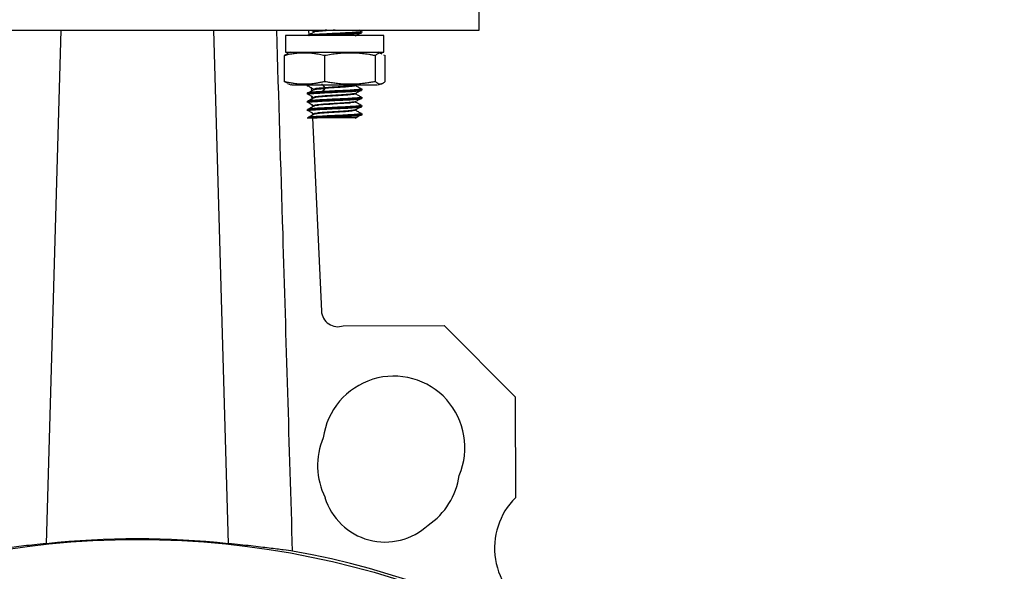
# Model space of a CAD drawing. Header units: millimetres. Extents: x -2663 to -856, y -563 to 1395.
# Tile 12 of 24: x -1712 to -1532, y 369 to 470. Entities that reach past the tile are written whole.
import ezdxf

# ---------------------------------------------------------------- set-up
doc = ezdxf.new("R2010")
doc.units = ezdxf.units.MM

msp = doc.modelspace()

# ---------------------------------------------------------------- linework, layer by layer
at = {"color": 7, "linetype": 'Continuous', "lineweight": 25}
for p, q in [((-1628.43, 467.65), (-1628.43, 483.65)), ((-1753.43, 467.65), (-1628.43, 467.65)), ((-1704.93, 467.65), (-1707.61, 373.88)), ((-1674.25, 373.88), (-1676.93, 467.65)), ((-1663.87, 466.65), (-1663.87, 463.65)), ((-1645.87, 466.65), (-1663.87, 466.65)), ((-1659.87, 466.66), (-1659.87, 466.65)), ((-1659.64, 467.65), (-1659.6, 466.76)), ((-1659.16, 467.65), (-1658.63, 467.34)), ((-1649.96, 467.38), (-1650.42, 467.65)), ((-1649.97, 467.36), (-1650.04, 467.38)), ((-1649.87, 467.19), (-1649.87, 467.41)), ((-1645.87, 463.65), (-1645.87, 466.65)), ((-1663.51, 463.31), (-1664.12, 462.99)), ((-1664.12, 462.99), (-1664.12, 458.3)), ((-1663.87, 463.65), (-1645.87, 463.65)), ((-1662.87, 463.65), (-1663.54, 463.4)), ((-1656.7, 462.99), (-1656.7, 458.3)), ((-1647.44, 462.99), (-1647.44, 458.3)), ((-1646.2, 463.4), (-1646.87, 463.65)), ((-1646.53, 463.47), (-1646.23, 463.31)), ((-1645.92, 463.15), (-1645.62, 462.99)), ((-1645.62, 458.3), (-1645.62, 462.99)), ((-1663.5, 457.98), (-1664.12, 458.3)), ((-1663.51, 457.88), (-1662.87, 457.64)), ((-1659.87, 457.66), (-1659.87, 457.44)), ((-1659.82, 457.43), (-1659.87, 457.44)), ((-1659.77, 457.7), (-1659.77, 457.68)), ((-1659.16, 457.14), (-1659.13, 456.5)), ((-1647.01, 457.65), (-1647.02, 457.65)), ((-1646.87, 457.64), (-1646.22, 457.88)), ((-1659.87, 456.16), (-1659.87, 455.94)), ((-1659.09, 455.6), (-1659.06, 455.04)), ((-1658.66, 456.87), (-1658.59, 456.84)), ((-1651.13, 456.04), (-1651.08, 456.01)), ((-1650.15, 455.48), (-1649.97, 455.46)), ((-1649.87, 456.69), (-1649.87, 456.91)), ((-1649.87, 455.19), (-1649.87, 455.41)), ((-1659.87, 454.66), (-1659.87, 454.44)), ((-1659.67, 454.48), (-1659.67, 454.46)), ((-1659.02, 454.06), (-1659, 453.58)), ((-1658.66, 453.87), (-1658.57, 453.84)), ((-1650.15, 453.98), (-1649.97, 453.96)), ((-1649.87, 453.69), (-1649.87, 453.91)), ((-1659.87, 453.16), (-1659.87, 452.94)), ((-1659.67, 451.69), (-1659.78, 451.63)), ((-1659.68, 453), (-1659.66, 452.98)), ((-1658.95, 452.52), (-1658.93, 452.12)), ((-1651.17, 453.15), (-1651.09, 453.1)), ((-1650.05, 452.47), (-1649.97, 452.46)), ((-1649.87, 452.19), (-1649.87, 452.41)), ((-1659.87, 451.65), (-1658.06, 451.65)), ((-1659.81, 451.65), (-1659.82, 451.64)), ((-1658.91, 451.65), (-1657.29, 416.36)), ((-1653.29, 413.67), (-1634.88, 413.7)), ((-1634.88, 413.7), (-1621.85, 400.69)), ((-1621.85, 400.69), (-1621.83, 382.28))]:
    msp.add_line(p, q, dxfattribs=at)
at = {"color": 8, "linetype": 'Continuous', "lineweight": 25}
msp.add_line((-1657.08, 457.67), (-1656.64, 457.12), dxfattribs=at)
at = {"color": 7, "linetype": 'Continuous', "lineweight": 25, "flags": 128}
for points in [[(-1659.67, 456.17), (-1659.23, 456.22), (-1659.14, 456.23)], [(-1656.64, 457.02), (-1656.9, 456.7), (-1657.17, 456.37)], [(-1651.15, 454.48), (-1651.38, 454.42), (-1651.97, 454.35), (-1652.11, 454.33), (-1653.18, 454.25), (-1654.38, 454.17), (-1654.45, 454.17), (-1655.77, 454.08), (-1655.78, 454.08), (-1655.78, 454.08), (-1655.8, 454.08), (-1655.87, 454.07), (-1656.11, 454.06), (-1656.99, 454), (-1657.8, 453.93), (-1657.94, 453.91), (-1658.2, 453.88), (-1658.52, 453.83), (-1658.55, 453.82), (-1658.61, 453.8), (-1658.64, 453.74), (-1658.64, 453.74)], [(-1651.68, 452.04), (-1651.91, 451.84), (-1652.13, 451.65)]]:
    msp.add_lwpolyline(points, dxfattribs=at)
at = {"color": 7, "linetype": 'Continuous', "lineweight": 25}
msp.add_circle((-1690.93, 216.65), 158, dxfattribs=at)
for centre, radius, start, end in [((-1654.29, 416.5), 3, 182.6214, 289.582), ((-1644.06, 391.47), 13, 336.8391, 172.2906), ((-1644.99, 388.1), 13, 156.8391, 206.4173), ((-1644.99, 388.1), 13, 303.5827, 352.2906), ((-1645.64, 385.68), 11.5, 197.0348, 312.9652), ((-1612.64, 373.09), 13, 135.0251, 243.4156), ((-1690.93, 216.65), 158.45, 278.3466, 79.6855)]:
    msp.add_arc(centre, radius, start, end, dxfattribs=at)
msp.add_ellipse((-1690.93, 216.72), major_axis=(0, 158.04), ratio=1, start_param=6.177453, end_param=6.388918, dxfattribs=at)
for points, knots in [([(-1662.56, 372.53), (-1662.85, 382.18), (-1663.14, 391.84), (-1663.44, 401.49), (-1663.73, 411.15), (-1664.02, 420.8), (-1664.31, 430.45), (-1664.69, 442.85), (-1665.07, 455.25), (-1665.45, 467.64)], [0.00000079, 0.00000079, 0.00000079, 0.00000079, 0.02897587, 0.02897587, 0.02897587, 0.05795175, 0.05795175, 0.05795175, 0.09515982, 0.09515982, 0.09515982, 0.09515982]), ([(-1655.8, 466.99), (-1656.43, 466.96), (-1657.7, 466.9), (-1659.07, 466.81), (-1659.79, 466.74), (-1659.77, 466.7), (-1659.77, 466.69)], [0, 0, 0, 0, 0.308784, 0.617567, 0.926351, 1, 1, 1, 1]), ([(-1658.63, 467.29), (-1658.82, 467.18), (-1659.14, 467), (-1659.46, 466.81), (-1659.59, 466.73)], [0, 0, 0, 0, 0.592155, 1, 1, 1, 1]), ([(-1659.57, 466.67), (-1659.53, 466.68), (-1659.39, 466.73), (-1658.41, 466.8), (-1656.82, 466.89), (-1654.91, 466.99), (-1652.98, 467.08), (-1651.41, 467.17), (-1650.48, 467.24), (-1650.34, 467.27), (-1650.33, 467.27)], [0, 0, 0, 0, 0.067601, 0.221032, 0.374463, 0.527894, 0.681325, 0.834755, 0.988186, 1, 1, 1, 1]), ([(-1650.07, 467.23), (-1650.11, 467.21), (-1650.21, 467.16), (-1651.19, 467.07), (-1652.72, 466.98), (-1654.61, 466.89), (-1656.51, 466.79), (-1658.03, 466.71), (-1658.6, 466.66), (-1658.81, 466.65)], [0, 0, 0, 0, 0.110324, 0.268873, 0.427422, 0.585972, 0.744521, 0.90307, 1, 1, 1, 1]), ([(-1654.78, 467.65), (-1655.24, 467.62), (-1656.16, 467.56), (-1657.41, 467.47), (-1658.26, 467.38), (-1658.67, 467.32), (-1658.63, 467.29), (-1658.63, 467.29)], [0, 0, 0, 0, 0.242643, 0.494724, 0.746804, 0.998881, 1, 1, 1, 1]), ([(-1656.32, 467.65), (-1656.68, 467.62), (-1657.46, 467.57), (-1658.28, 467.48), (-1658.71, 467.4), (-1658.61, 467.36), (-1658.57, 467.34)], [0, 0, 0, 0, 0.244634, 0.536738, 0.828839, 1, 1, 1, 1]), ([(-1649.96, 467.4), (-1649.95, 467.39), (-1649.91, 467.35), (-1650.61, 467.28), (-1651.97, 467.18), (-1653.83, 467.09), (-1655.14, 467.03), (-1655.8, 466.99)], [0, 0, 0, 0, 0.074795, 0.306096, 0.537398, 0.768699, 1, 1, 1, 1]), ([(-1655.8, 466.77), (-1655.14, 466.8), (-1653.83, 466.86), (-1651.97, 466.95), (-1650.62, 467.05), (-1649.91, 467.12), (-1649.95, 467.16), (-1649.96, 467.17)], [0, 0, 0, 0, 0.233928, 0.467856, 0.701784, 0.935711, 1, 1, 1, 1]), ([(-1651.11, 466.59), (-1650.92, 466.69), (-1650.55, 466.91), (-1650.18, 467.12), (-1650, 467.23)], [0, 0, 0, 0, 0.499778, 1, 1, 1, 1]), ([(-1656.7, 462.99), (-1656.86, 463.03), (-1657.17, 463.1), (-1657.64, 463.2), (-1658.11, 463.28), (-1658.72, 463.37), (-1659.49, 463.45), (-1660.41, 463.48), (-1661.33, 463.45), (-1662.25, 463.35), (-1663.18, 463.2), (-1663.8, 463.06), (-1664.12, 462.99)], [0, 0, 0, 0, 0.065107, 0.128811, 0.191456, 0.253436, 0.377362, 0.500058, 0.622747, 0.746668, 0.871241, 1, 1, 1, 1]), ([(-1647.44, 462.99), (-1647.64, 463.03), (-1648.04, 463.1), (-1648.62, 463.2), (-1649.2, 463.28), (-1649.97, 463.37), (-1650.92, 463.45), (-1652.07, 463.48), (-1653.22, 463.45), (-1654.36, 463.35), (-1655.53, 463.2), (-1656.3, 463.06), (-1656.7, 462.99)], [0, 0, 0, 0, 0.065107, 0.128811, 0.191456, 0.253436, 0.377362, 0.500058, 0.622747, 0.746668, 0.871241, 1, 1, 1, 1]), ([(-1646.53, 463.47), (-1646.56, 463.47), (-1646.62, 463.46), (-1646.71, 463.45), (-1646.8, 463.42), (-1646.89, 463.39), (-1647.03, 463.32), (-1647.21, 463.2), (-1647.37, 463.06), (-1647.44, 462.99)], [0, 0, 0, 0, 0.099142, 0.197699, 0.29634, 0.395713, 0.496438, 0.74408, 1, 1, 1, 1]), ([(-1664.12, 458.3), (-1663.99, 458.27), (-1663.73, 458.21), (-1663.35, 458.13), (-1662.98, 458.06), (-1662.61, 458), (-1662.06, 457.92), (-1661.33, 457.84), (-1660.41, 457.81), (-1659.49, 457.84), (-1658.68, 457.93), (-1657.96, 458.04), (-1657.33, 458.15), (-1656.91, 458.25), (-1656.7, 458.3)], [0, 0, 0, 0, 0.053024, 0.104859, 0.155514, 0.205005, 0.253344, 0.378003, 0.499951, 0.621856, 0.746569, 0.827775, 0.912232, 1, 1, 1, 1]), ([(-1662.72, 457.65), (-1662.74, 457.65), (-1662.82, 457.65), (-1661.61, 457.65), (-1659.38, 457.65), (-1656.4, 457.65), (-1653.19, 457.65), (-1650.26, 457.65), (-1647.95, 457.65), (-1647.32, 457.65), (-1647.01, 457.65)], [0, 0, 0, 0, 0.069489, 0.202419, 0.335349, 0.468279, 0.601209, 0.73414, 0.86707, 1, 1, 1, 1]), ([(-1659.75, 457.49), (-1659.56, 457.38), (-1659.19, 457.16), (-1658.82, 456.94), (-1658.63, 456.84)], [0, 0, 0, 0, 0.500184, 1, 1, 1, 1]), ([(-1656.64, 457.12), (-1657.01, 457.1), (-1657.76, 457.04), (-1658.44, 456.96), (-1658.53, 456.91), (-1658.57, 456.9)], [0, 0, 0, 0, 0.3743554, 0.7487154, 1, 1, 1, 1]), ([(-1657.15, 457.76), (-1657.17, 457.77), (-1657.19, 457.77), (-1657.21, 457.72), (-1657.21, 457.69)], [-0.0000129, -0.0000129, -0.0000129, -0.0000129, 0.4991205, 0.9991334, 0.9991334, 0.9991334, 0.9991334]), ([(-1656.7, 458.3), (-1656.53, 458.27), (-1656.21, 458.21), (-1655.74, 458.13), (-1655.27, 458.06), (-1654.81, 458), (-1654.13, 457.92), (-1653.21, 457.84), (-1652.07, 457.81), (-1650.93, 457.84), (-1649.91, 457.93), (-1649.02, 458.04), (-1648.24, 458.15), (-1647.71, 458.25), (-1647.44, 458.3)], [0, 0, 0, 0, 0.053024, 0.104859, 0.155514, 0.205005, 0.253344, 0.378003, 0.499951, 0.621856, 0.746569, 0.827775, 0.912232, 1, 1, 1, 1]), ([(-1651.15, 457.59), (-1651.14, 457.58), (-1651.13, 457.55), (-1651.61, 457.48), (-1652.56, 457.39), (-1653.87, 457.3), (-1655.32, 457.21), (-1656.2, 457.15), (-1656.64, 457.12)], [0, 0, 0, 0, 0.040399, 0.232321, 0.424243, 0.616163, 0.808082, 1, 1, 1, 1]), ([(-1651.15, 457.54), (-1651.12, 457.52), (-1651.06, 457.46), (-1651.6, 457.38), (-1652.57, 457.29), (-1653.86, 457.2), (-1655.32, 457.11), (-1656.2, 457.05), (-1656.64, 457.02)], [0, 0, 0, 0, 0.134297, 0.30744, 0.480581, 0.653722, 0.826861, 1, 1, 1, 1]), ([(-1656.64, 457.02), (-1656.63, 457.03), (-1656.63, 457.05), (-1656.63, 457.09), (-1656.63, 457.12), (-1656.64, 457.13)], [0, 0, 0, 0, 0.5, 0.5, 1, 1, 1, 1]), ([(-1649.99, 456.89), (-1650.17, 457), (-1650.54, 457.21), (-1650.91, 457.43), (-1651.1, 457.54)], [0, 0, 0, 0, 0.48899, 1, 1, 1, 1]), ([(-1647.44, 458.3), (-1647.41, 458.27), (-1647.35, 458.21), (-1647.26, 458.13), (-1647.16, 458.06), (-1647.07, 458), (-1646.96, 457.93), (-1646.83, 457.87), (-1646.68, 457.83), (-1646.58, 457.83), (-1646.53, 457.82)], [0, 0, 0, 0, 0.105351, 0.208361, 0.309053, 0.407452, 0.503585, 0.671535, 0.836944, 1, 1, 1, 1]), ([(-1646.53, 457.82), (-1646.5, 457.82), (-1646.44, 457.83), (-1646.35, 457.84), (-1646.26, 457.87), (-1646.17, 457.9), (-1646.06, 457.95), (-1645.93, 458.04), (-1645.77, 458.15), (-1645.67, 458.25), (-1645.62, 458.3)], [0, 0, 0, 0, 0.097195, 0.195218, 0.29411, 0.393909, 0.494654, 0.656629, 0.825038, 1, 1, 1, 1]), ([(-1657.21, 456.42), (-1657.6, 456.4), (-1657.96, 456.38), (-1658.61, 456.34), (-1658.9, 456.32), (-1659.36, 456.27), (-1659.54, 456.25), (-1659.79, 456.21), (-1659.86, 456.19), (-1659.87, 456.17)], [0, 0, 0, 0, 0.25, 0.25, 0.5, 0.5, 0.75, 0.75, 1, 1, 1, 1]), ([(-1659.77, 455.94), (-1659.79, 455.95), (-1659.84, 456), (-1659.08, 456.08), (-1657.69, 456.17), (-1656.43, 456.23), (-1655.8, 456.27)], [0, 0, 0, 0, 0.148385, 0.432257, 0.716128, 1, 1, 1, 1]), ([(-1659.75, 455.99), (-1659.56, 455.88), (-1659.19, 455.66), (-1658.82, 455.44), (-1658.63, 455.34)], [0, 0, 0, 0, 0.500256, 1, 1, 1, 1]), ([(-1659.71, 454.63), (-1659.7, 454.65), (-1659.66, 454.68), (-1659.33, 454.72), (-1658.81, 454.77), (-1658.14, 454.82), (-1657.29, 454.87), (-1656.82, 454.89), (-1656.74, 454.9), (-1656.69, 454.9), (-1656.56, 454.91), (-1656.09, 454.93), (-1655.14, 454.97), (-1653.75, 455.04), (-1652.32, 455.12), (-1651.51, 455.17), (-1651.12, 455.2), (-1650.96, 455.21), (-1650.68, 455.23), (-1650.43, 455.26), (-1650.24, 455.28), (-1650.08, 455.31), (-1650.02, 455.33), (-1649.98, 455.34)], [0, 0, 0, 0, 0.056772, 0.149256, 0.161569, 0.266232, 0.35581, 0.369306, 0.371051, 0.374465, 0.380653, 0.40135, 0.475989, 0.580649, 0.685313, 0.789974, 0.796057, 0.806844, 0.842496, 0.894988, 0.913602, 0.947515, 1, 1, 1, 1]), ([(-1658.62, 456.8), (-1658.82, 456.69), (-1659.14, 456.5), (-1659.46, 456.31), (-1659.59, 456.24)], [0, 0, 0, 0, 0.595724, 1, 1, 1, 1]), ([(-1658.63, 455.29), (-1658.82, 455.18), (-1659.14, 455), (-1659.46, 454.81), (-1659.59, 454.73)], [0, 0, 0, 0, 0.595262, 1, 1, 1, 1]), ([(-1659.52, 456.19), (-1659.51, 456.19), (-1659.45, 456.2), (-1659.12, 456.24), (-1658.49, 456.3), (-1657.69, 456.34), (-1657.24, 456.37), (-1657.17, 456.37)], [0, 0, 0, 0, 0.054434, 0.194911, 0.597111, 0.931366, 1, 1, 1, 1]), ([(-1650.15, 456.69), (-1650.37, 456.66), (-1650.81, 456.6), (-1652.22, 456.51), (-1653.94, 456.42), (-1655.81, 456.33), (-1657.51, 456.24), (-1658.73, 456.17), (-1659.08, 456.12), (-1659.2, 456.11)], [0, 0, 0, 0, 0.153849, 0.307697, 0.461543, 0.615389, 0.769234, 0.923078, 1, 1, 1, 1]), ([(-1659.14, 456.23), (-1659.11, 456.24), (-1658.87, 456.27), (-1658.19, 456.31), (-1657.44, 456.35), (-1657.16, 456.37)], [0, 0, 0, 0, 0.0930567, 0.6529206, 1, 1, 1, 1]), ([(-1658.61, 456.73), (-1658.62, 456.73), (-1658.64, 456.74), (-1658.65, 456.75), (-1658.66, 456.76), (-1658.66, 456.76), (-1658.66, 456.77), (-1658.65, 456.78), (-1658.64, 456.79), (-1658.58, 456.81), (-1658.49, 456.83), (-1658.37, 456.86), (-1658.14, 456.89), (-1657.81, 456.93), (-1657.29, 456.97), (-1656.91, 457), (-1656.64, 457.02)], [0, 0, 0, 0, 0.040484, 0.074298, 0.101452, 0.121953, 0.135808, 0.143019, 0.205634, 0.286006, 0.373423, 0.428968, 0.524083, 0.714494, 0.795593, 1, 1, 1, 1]), ([(-1651.17, 456.15), (-1651.13, 456.13), (-1651.02, 456.08), (-1651.37, 456.01), (-1652.15, 455.93), (-1653.3, 455.84), (-1654.64, 455.75), (-1656.01, 455.67), (-1657.24, 455.58), (-1658.15, 455.5), (-1658.67, 455.42), (-1658.62, 455.36), (-1658.6, 455.34)], [0, 0, 0, 0, 0.061945, 0.168075, 0.274207, 0.380341, 0.486476, 0.59261, 0.698743, 0.804873, 0.911002, 1, 1, 1, 1]), ([(-1651.17, 455.98), (-1651.2, 455.97), (-1651.24, 455.94), (-1651.55, 455.89), (-1652.04, 455.84), (-1652.96, 455.76), (-1654.24, 455.68), (-1655.59, 455.59), (-1656.86, 455.51), (-1657.87, 455.43), (-1658.49, 455.35), (-1658.56, 455.31), (-1658.58, 455.29)], [0, 0, 0, 0, 0.076155, 0.1187791, 0.1974505, 0.3183054, 0.4391613, 0.5600158, 0.6808714, 0.8017258, 0.9225811, 1, 1, 1, 1]), ([(-1657.21, 456.42), (-1657.21, 456.4), (-1657.2, 456.36), (-1657.18, 456.36), (-1657.17, 456.37)], [0.0011461, 0.0011461, 0.0011461, 0.0011461, 0.501146, 1, 1, 1, 1]), ([(-1650.04, 456.91), (-1649.92, 456.88), (-1649.93, 456.82), (-1650.69, 456.72), (-1652.06, 456.63), (-1653.86, 456.54), (-1655.66, 456.45), (-1656.73, 456.4), (-1657.17, 456.37)], [0.90624999, 0.90624999, 0.90624999, 0.90624999, 0.9225, 0.93875, 0.955, 0.97125, 0.9875, 0.99999959, 0.99999959, 0.99999959, 0.99999959]), ([(-1649.96, 456.91), (-1649.95, 456.89), (-1649.9, 456.85), (-1650.61, 456.78), (-1651.97, 456.68), (-1653.83, 456.59), (-1655.14, 456.53), (-1655.8, 456.49)], [0, 0, 0, 0, 0.088186, 0.31614, 0.544093, 0.772047, 1, 1, 1, 1]), ([(-1655.8, 456.27), (-1655.14, 456.3), (-1653.83, 456.36), (-1651.97, 456.45), (-1650.61, 456.55), (-1649.91, 456.62), (-1649.95, 456.66), (-1649.96, 456.67)], [0, 0, 0, 0, 0.233309, 0.466618, 0.699927, 0.933235, 1, 1, 1, 1]), ([(-1649.96, 455.41), (-1649.94, 455.4), (-1649.88, 455.35), (-1650.6, 455.28), (-1651.97, 455.18), (-1653.83, 455.09), (-1655.14, 455.03), (-1655.8, 454.99)], [0, 0, 0, 0, 0.107445, 0.330584, 0.553723, 0.776862, 1, 1, 1, 1]), ([(-1651.11, 456.09), (-1650.92, 456.2), (-1650.55, 456.41), (-1650.17, 456.63), (-1649.99, 456.74)], [0, 0, 0, 0, 0.499775, 1, 1, 1, 1]), ([(-1649.97, 455.38), (-1650.16, 455.49), (-1650.54, 455.71), (-1650.92, 455.93), (-1651.11, 456.05)], [0, 0, 0, 0, 0.500238, 1, 1, 1, 1]), ([(-1655.8, 454.99), (-1656.43, 454.96), (-1657.69, 454.9), (-1659.08, 454.81), (-1659.84, 454.73), (-1659.79, 454.68), (-1659.77, 454.66)], [0, 0, 0, 0, 0.28418, 0.56836, 0.85254, 1, 1, 1, 1]), ([(-1659.77, 454.44), (-1659.79, 454.45), (-1659.84, 454.5), (-1659.08, 454.58), (-1657.69, 454.67), (-1656.43, 454.73), (-1655.8, 454.77)], [0, 0, 0, 0, 0.148626, 0.432417, 0.716209, 1, 1, 1, 1]), ([(-1655.8, 453.49), (-1656.43, 453.46), (-1657.69, 453.4), (-1659.08, 453.31), (-1659.84, 453.23), (-1659.79, 453.18), (-1659.77, 453.16)], [0, 0, 0, 0, 0.283904, 0.567807, 0.851711, 1, 1, 1, 1]), ([(-1650.03, 453.73), (-1650.11, 453.7), (-1650.29, 453.65), (-1651.34, 453.56), (-1652.87, 453.47), (-1654.69, 453.38), (-1656.52, 453.29), (-1658.15, 453.21), (-1659.25, 453.12), (-1659.78, 453.05), (-1659.72, 453.02), (-1659.71, 453.01)], [0, 0, 0, 0, 0.110145, 0.234751, 0.359358, 0.483966, 0.608574, 0.733183, 0.857793, 0.982404, 1, 1, 1, 1]), ([(-1659.74, 454.48), (-1659.55, 454.37), (-1659.18, 454.16), (-1658.81, 453.94), (-1658.62, 453.83)], [0, 0, 0, 0, 0.500221, 1, 1, 1, 1]), ([(-1650.07, 455.23), (-1650.11, 455.21), (-1650.19, 455.16), (-1651.09, 455.08), (-1652.53, 454.99), (-1654.31, 454.9), (-1656.16, 454.81), (-1657.85, 454.72), (-1659.08, 454.63), (-1659.74, 454.56), (-1659.69, 454.51), (-1659.67, 454.5)], [0, 0, 0, 0, 0.083672, 0.205853, 0.328034, 0.450215, 0.572397, 0.694578, 0.816759, 0.938938, 1, 1, 1, 1]), ([(-1658.63, 453.79), (-1658.82, 453.68), (-1659.14, 453.49), (-1659.46, 453.31), (-1659.59, 453.23)], [0, 0, 0, 0, 0.596829, 1, 1, 1, 1]), ([(-1659.5, 453.2), (-1659.28, 453.22), (-1658.82, 453.27), (-1657.83, 453.34), (-1656.95, 453.38), (-1656.54, 453.4), (-1656.26, 453.42), (-1656.12, 453.43), (-1655.64, 453.45), (-1655, 453.48), (-1654.13, 453.53), (-1653.14, 453.57), (-1651.93, 453.64), (-1650.83, 453.71), (-1650.17, 453.78), (-1649.88, 453.84), (-1649.96, 453.86), (-1649.96, 453.86)], [0, 0, 0, 0, 0.110574, 0.239451, 0.276385, 0.331835, 0.335214, 0.341596, 0.363364, 0.442679, 0.481728, 0.553569, 0.664142, 0.77472, 0.885294, 0.995872, 1, 1, 1, 1]), ([(-1651.16, 454.59), (-1651.17, 454.58), (-1651.18, 454.54), (-1651.71, 454.47), (-1652.66, 454.38), (-1653.93, 454.3), (-1655.3, 454.21), (-1656.63, 454.13), (-1657.71, 454.04), (-1658.42, 453.96), (-1658.53, 453.92), (-1658.58, 453.9)], [0, 0, 0, 0, 0.046518, 0.170114, 0.293707, 0.417298, 0.540888, 0.664476, 0.788065, 0.911654, 1, 1, 1, 1]), ([(-1655.8, 454.77), (-1655.14, 454.8), (-1653.83, 454.86), (-1651.97, 454.95), (-1650.62, 455.05), (-1649.91, 455.12), (-1649.95, 455.16), (-1649.96, 455.17)], [0, 0, 0, 0, 0.233859, 0.467718, 0.701578, 0.935437, 1, 1, 1, 1]), ([(-1649.96, 453.91), (-1649.94, 453.9), (-1649.88, 453.85), (-1650.6, 453.78), (-1651.97, 453.68), (-1653.83, 453.59), (-1655.14, 453.53), (-1655.8, 453.49)], [0, 0, 0, 0, 0.107062, 0.330296, 0.553531, 0.776766, 1, 1, 1, 1]), ([(-1655.8, 453.27), (-1655.14, 453.3), (-1653.83, 453.36), (-1651.97, 453.45), (-1650.6, 453.55), (-1649.88, 453.62), (-1649.94, 453.67), (-1649.96, 453.69)], [0, 0, 0, 0, 0.223375, 0.44675, 0.670126, 0.893501, 1, 1, 1, 1]), ([(-1651.08, 454.5), (-1651.08, 454.51), (-1651.08, 454.52), (-1651.09, 454.53), (-1651.1, 454.54), (-1651.13, 454.55), (-1651.14, 454.56)], [0, 0, 0, 0, 0.221175, 0.42832, 0.733188, 1, 1, 1, 1]), ([(-1649.97, 453.88), (-1650.16, 453.99), (-1650.54, 454.21), (-1650.92, 454.44), (-1651.12, 454.55)], [0, 0, 0, 0, 0.500254, 1, 1, 1, 1]), ([(-1651.11, 454.58), (-1650.93, 454.69), (-1650.55, 454.91), (-1650.18, 455.12), (-1649.99, 455.23)], [0, 0, 0, 0, 0.499749, 1, 1, 1, 1]), ([(-1651.11, 453.08), (-1650.93, 453.19), (-1650.55, 453.41), (-1650.18, 453.62), (-1649.99, 453.73)], [0, 0, 0, 0, 0.499823, 1, 1, 1, 1]), ([(-1659.77, 452.94), (-1659.79, 452.95), (-1659.84, 453), (-1659.08, 453.08), (-1657.69, 453.17), (-1656.43, 453.23), (-1655.8, 453.27)], [0, 0, 0, 0, 0.1471652, 0.4314436, 0.7157218, 1, 1, 1, 1]), ([(-1659.75, 452.99), (-1659.56, 452.88), (-1659.19, 452.66), (-1658.82, 452.45), (-1658.63, 452.34)], [0, 0, 0, 0, 0.5001928, 1, 1, 1, 1]), ([(-1655.8, 451.99), (-1656.39, 451.97), (-1657.57, 451.91), (-1658.9, 451.82), (-1659.64, 451.76), (-1659.7, 451.72), (-1659.7, 451.71)], [0, 0, 0, 0, 0.311756, 0.623511, 0.935267, 1, 1, 1, 1]), ([(-1659.63, 451.66), (-1659.55, 451.68), (-1659.35, 451.72), (-1658.52, 451.79), (-1657.4, 451.86), (-1656.45, 451.91), (-1655.46, 451.96), (-1654.67, 452), (-1653.68, 452.05), (-1652.71, 452.1), (-1651.55, 452.16), (-1650.61, 452.23), (-1650.11, 452.29), (-1650.08, 452.31), (-1650.07, 452.32)], [0, 0, 0, 0, 0.08339, 0.196654, 0.309913, 0.403252, 0.423375, 0.536638, 0.577057, 0.650203, 0.763466, 0.876725, 0.989989, 1, 1, 1, 1]), ([(-1658.63, 452.29), (-1658.82, 452.18), (-1659.11, 452.01), (-1659.41, 451.84), (-1659.51, 451.78)], [0, 0, 0, 0, 0.651337, 1, 1, 1, 1]), ([(-1658.88, 451.65), (-1658.5, 451.68), (-1657.49, 451.74), (-1655.51, 451.84), (-1653.41, 451.95), (-1652.19, 452.01), (-1651.68, 452.04)], [0.00000001, 0.00000001, 0.00000001, 0.00000001, 0.01713103, 0.03496128, 0.05279154, 0.06992256, 0.06992256, 0.06992256, 0.06992256]), ([(-1651.13, 453.09), (-1651.2, 453.06), (-1651.34, 453.01), (-1652.12, 452.93), (-1653.24, 452.84), (-1654.58, 452.76), (-1655.95, 452.67), (-1657.19, 452.59), (-1658.12, 452.5), (-1658.66, 452.42), (-1658.63, 452.37), (-1658.61, 452.34)], [0, 0, 0, 0, 0.099455, 0.213905, 0.328355, 0.442807, 0.557262, 0.671718, 0.786176, 0.900634, 1, 1, 1, 1]), ([(-1651.16, 453.04), (-1651.13, 453.02), (-1651.03, 452.98), (-1651.41, 452.91), (-1652.11, 452.83), (-1652.82, 452.77), (-1653.61, 452.72), (-1654.64, 452.65), (-1655.94, 452.57), (-1656.75, 452.52), (-1657.47, 452.46), (-1657.81, 452.43), (-1658.05, 452.4), (-1658.06, 452.4), (-1658.06, 452.4), (-1658.09, 452.4), (-1658.21, 452.38), (-1658.39, 452.35), (-1658.58, 452.32), (-1658.59, 452.3), (-1658.59, 452.29)], [0, 0, 0, 0, 0.068592, 0.180242, 0.291891, 0.365529, 0.403943, 0.515592, 0.627242, 0.727298, 0.739049, 0.850699, 0.850845, 0.851095, 0.851904, 0.854768, 0.86547, 0.906786, 0.962823, 1, 1, 1, 1]), ([(-1649.97, 452.42), (-1649.94, 452.4), (-1649.88, 452.35), (-1650.6, 452.28), (-1651.97, 452.18), (-1653.83, 452.09), (-1655.14, 452.03), (-1655.8, 451.99)], [0, 0, 0, 0, 0.110898, 0.333173, 0.555449, 0.777725, 1, 1, 1, 1]), ([(-1655.8, 451.77), (-1655.07, 451.8), (-1654.3, 451.84), (-1652.85, 451.91), (-1652.18, 451.94), (-1651.61, 451.98)], [0, 0, 0, 0, 0.5, 0.5, 1, 1, 1, 1]), ([(-1650.02, 452.23), (-1650.02, 452.23), (-1649.96, 452.2), (-1650.47, 452.13), (-1651.28, 452.07), (-1651.68, 452.04)], [0, 0, 0, 0, 0.040393, 0.520197, 1, 1, 1, 1]), ([(-1651.68, 452.04), (-1651.67, 452.06), (-1651.63, 452.06), (-1651.61, 452.01), (-1651.61, 451.98)], [0.0000168, 0.0000168, 0.0000168, 0.0000168, 0.4986207, 0.9986039, 0.9986039, 0.9986039, 0.9986039]), ([(-1651.61, 451.98), (-1651.08, 452.01), (-1650.64, 452.05), (-1650.05, 452.11), (-1649.88, 452.15), (-1649.87, 452.18)], [0, 0, 0, 0, 0.5, 0.5, 1, 1, 1, 1]), ([(-1651.12, 451.58), (-1650.94, 451.69), (-1650.56, 451.9), (-1650.19, 452.12), (-1650, 452.23)], [0, 0, 0, 0, 0.499807, 1, 1, 1, 1]), ([(-1649.97, 452.38), (-1650.16, 452.49), (-1650.54, 452.71), (-1650.92, 452.93), (-1651.11, 453.05)], [0, 0, 0, 0, 0.498453, 1, 1, 1, 1]), ([(-1650, 452.37), (-1649.98, 452.37), (-1649.95, 452.38), (-1650.01, 452.39), (-1650.04, 452.4)], [0, 0, 0, 0, 0.555082, 1, 1, 1, 1]), ([(-1658.99, 451.65), (-1659, 451.65), (-1659, 451.65), (-1659.01, 451.65), (-1659.02, 451.65), (-1659.03, 451.65), (-1659.03, 451.65), (-1659.03, 451.65), (-1659.02, 451.65), (-1659, 451.65), (-1658.98, 451.65), (-1658.94, 451.65), (-1658.9, 451.65), (-1658.79, 451.65), (-1658.71, 451.65), (-1658.46, 451.65), (-1658.27, 451.65), (-1658.06, 451.65)], [0, 0, 0, 0, 0.015625, 0.015625, 0.023437, 0.023437, 0.03125, 0.03125, 0.0625, 0.0625, 0.125, 0.125, 0.25, 0.25, 0.5, 0.5, 1, 1, 1, 1]), ([(-1652.13, 451.65), (-1652.5, 451.65), (-1653.22, 451.65), (-1654.64, 451.65), (-1656.12, 451.65), (-1657.33, 451.65), (-1657.89, 451.65), (-1658.06, 451.65)], [0, 0, 0, 0, 0.218007, 0.437207, 0.662574, 0.894584, 1, 1, 1, 1]), ([(-1651.05, 451.65), (-1651.04, 451.65), (-1650.99, 451.65), (-1651.32, 451.65), (-1651.86, 451.65), (-1652.13, 451.65)], [0, 0, 0, 0, 0.1002564, 0.5359749, 1, 1, 1, 1]), ([(-1707.61, 373.88), (-1709.08, 373.75), (-1710.43, 373.61), (-1712.9, 373.33), (-1714.02, 373.19), (-1716.03, 372.94), (-1716.89, 372.83), (-1718.31, 372.64), (-1718.88, 372.57), (-1719.3, 372.53)], [0, 0, 0, 0, 0.25, 0.25, 0.5, 0.5, 0.75, 0.75, 1, 1, 1, 1]), ([(-1662.56, 372.53), (-1662.98, 372.57), (-1663.55, 372.64), (-1664.97, 372.83), (-1665.83, 372.94), (-1667.84, 373.19), (-1668.96, 373.33), (-1671.43, 373.61), (-1672.78, 373.75), (-1674.25, 373.88)], [0, 0, 0, 0, 0.25, 0.25, 0.5, 0.5, 0.75, 0.75, 1, 1, 1, 1])]:
    msp.add_open_spline(points, degree=3, knots=knots, dxfattribs=at)
for points in [[(-1655.8, 456.49), (-1656.29, 456.47), (-1656.77, 456.45), (-1657.21, 456.42)], [(-1658.06, 451.65), (-1657.41, 451.69), (-1656.63, 451.73), (-1655.8, 451.77)]]:
    msp.add_open_spline(points, degree=3, dxfattribs=at)

doc.saveas('drawing.dxf')
